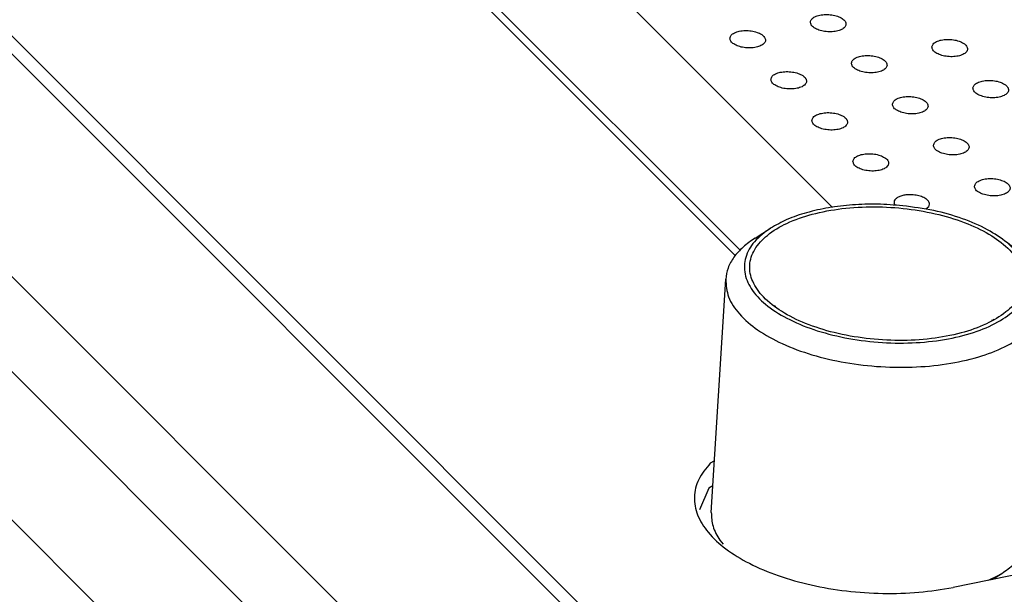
# Model space of a CAD drawing. Header units: inches. Extents: x 155 to 996, y 103 to 697.
# Tile 55 of 81: x 733 to 760, y 424 to 440. Entities that reach past the tile are written whole.
import ezdxf

# ---------------------------------------------------------------- set-up
doc = ezdxf.new("R2010")
doc.units = ezdxf.units.IN

# ---------------------------------------------------------------- blocks, each defined once
blk = doc.blocks.new('E8021-26512__32', base_point=(710.349, 425.586))
at = {"color": 7, "linetype": 'Continuous'}
for p, q in [((710.638, 480.008), (755.605, 434.998)), ((732.141, 454.685), (753.01, 433.796)), ((757.366, 435.058), (757.334, 435.115)), ((758.307, 435.013), (758.228, 434.948))]:
    blk.add_line(p, q, dxfattribs=at)
for points, knots in [([(754.986, 440.205), (754.992, 440.176), (755.005, 440.108), (755.101, 440.032), (755.228, 439.973), (755.386, 439.937), (755.555, 439.926), (755.716, 439.943), (755.851, 439.986), (755.95, 440.049), (755.997, 440.143), (755.962, 440.242), (755.871, 440.317), (755.742, 440.376), (755.585, 440.412), (755.416, 440.423), (755.254, 440.406), (755.121, 440.363), (755.016, 440.3), (754.995, 440.234), (754.986, 440.205)], [0, 0, 0, 0, 0.088201, 0.201564, 0.345167, 0.510862, 0.68451, 0.850206, 0.993808, 1.107172, 1.195372, 1.283573, 1.396937, 1.540539, 1.706235, 1.879883, 2.045578, 2.189181, 2.302544, 2.390745, 2.390745, 2.390745, 2.390745]), ([(752.727, 439.752), (752.732, 439.722), (752.745, 439.654), (752.841, 439.579), (752.968, 439.52), (753.126, 439.483), (753.295, 439.473), (753.456, 439.49), (753.591, 439.532), (753.69, 439.596), (753.737, 439.69), (753.702, 439.788), (753.612, 439.864), (753.483, 439.923), (753.325, 439.959), (753.156, 439.97), (752.995, 439.953), (752.861, 439.91), (752.757, 439.847), (752.736, 439.781), (752.727, 439.752)], [0, 0, 0, 0, 0.088201, 0.201564, 0.345167, 0.510862, 0.68451, 0.850206, 0.993808, 1.107172, 1.195372, 1.283573, 1.396937, 1.540539, 1.706235, 1.879883, 2.045578, 2.189181, 2.302544, 2.390745, 2.390745, 2.390745, 2.390745]), ([(758.398, 439.506), (758.403, 439.476), (758.416, 439.408), (758.512, 439.332), (758.639, 439.274), (758.798, 439.237), (758.966, 439.227), (759.127, 439.244), (759.262, 439.286), (759.361, 439.35), (759.408, 439.443), (759.373, 439.542), (759.283, 439.617), (759.154, 439.676), (758.996, 439.713), (758.828, 439.723), (758.666, 439.707), (758.533, 439.664), (758.428, 439.6), (758.407, 439.535), (758.398, 439.506)], [0, 0, 0, 0, 0.088201, 0.201564, 0.345167, 0.510862, 0.68451, 0.850206, 0.993808, 1.107172, 1.195372, 1.283573, 1.396937, 1.540539, 1.706235, 1.879883, 2.045578, 2.189181, 2.302544, 2.390745, 2.390745, 2.390745, 2.390745]), ([(756.138, 439.053), (756.143, 439.023), (756.156, 438.955), (756.252, 438.879), (756.379, 438.82), (756.538, 438.784), (756.706, 438.773), (756.867, 438.79), (757.003, 438.833), (757.102, 438.897), (757.149, 438.99), (757.113, 439.089), (757.023, 439.164), (756.894, 439.223), (756.736, 439.26), (756.568, 439.27), (756.406, 439.253), (756.273, 439.21), (756.168, 439.147), (756.147, 439.081), (756.138, 439.053)], [0, 0, 0, 0, 0.088201, 0.201564, 0.345167, 0.510862, 0.68451, 0.850206, 0.993808, 1.107172, 1.195372, 1.283573, 1.396937, 1.540539, 1.706235, 1.879883, 2.045578, 2.189181, 2.302544, 2.390745, 2.390745, 2.390745, 2.390745]), ([(753.878, 438.599), (753.884, 438.57), (753.896, 438.502), (753.993, 438.426), (754.12, 438.367), (754.278, 438.331), (754.447, 438.32), (754.608, 438.337), (754.743, 438.38), (754.842, 438.443), (754.889, 438.537), (754.854, 438.636), (754.763, 438.711), (754.634, 438.77), (754.477, 438.806), (754.308, 438.817), (754.146, 438.8), (754.013, 438.757), (753.908, 438.694), (753.887, 438.628), (753.878, 438.599)], [0, 0, 0, 0, 0.088201, 0.201564, 0.345167, 0.510862, 0.68451, 0.850206, 0.993808, 1.107172, 1.195372, 1.283573, 1.396937, 1.540539, 1.706235, 1.879883, 2.045578, 2.189181, 2.302544, 2.390745, 2.390745, 2.390745, 2.390745]), ([(759.549, 438.353), (759.555, 438.323), (759.568, 438.255), (759.664, 438.18), (759.791, 438.121), (759.949, 438.084), (760.118, 438.074), (760.279, 438.091), (760.414, 438.133), (760.513, 438.197), (760.56, 438.291), (760.525, 438.389), (760.435, 438.465), (760.306, 438.524), (760.148, 438.56), (759.979, 438.571), (759.817, 438.554), (759.684, 438.511), (759.579, 438.448), (759.559, 438.382), (759.549, 438.353)], [0, 0, 0, 0, 0.088201, 0.201564, 0.345167, 0.510862, 0.68451, 0.850206, 0.993808, 1.107172, 1.195372, 1.283573, 1.396937, 1.540539, 1.706235, 1.879883, 2.045578, 2.189181, 2.302544, 2.390745, 2.390745, 2.390745, 2.390745]), ([(757.29, 437.9), (757.295, 437.87), (757.308, 437.802), (757.404, 437.726), (757.531, 437.668), (757.689, 437.631), (757.858, 437.621), (758.019, 437.637), (758.154, 437.68), (758.253, 437.744), (758.3, 437.837), (758.265, 437.936), (758.175, 438.011), (758.046, 438.07), (757.888, 438.107), (757.719, 438.117), (757.558, 438.101), (757.425, 438.058), (757.32, 437.994), (757.299, 437.929), (757.29, 437.9)], [0, 0, 0, 0, 0.088201, 0.201564, 0.345167, 0.510862, 0.68451, 0.850206, 0.993808, 1.107172, 1.195372, 1.283573, 1.396937, 1.540539, 1.706235, 1.879883, 2.045578, 2.189181, 2.302544, 2.390745, 2.390745, 2.390745, 2.390745]), ([(755.03, 437.446), (755.035, 437.417), (755.048, 437.349), (755.144, 437.273), (755.271, 437.214), (755.43, 437.178), (755.598, 437.167), (755.759, 437.184), (755.895, 437.227), (755.993, 437.291), (756.04, 437.384), (756.005, 437.483), (755.915, 437.558), (755.786, 437.617), (755.628, 437.654), (755.46, 437.664), (755.298, 437.647), (755.165, 437.604), (755.06, 437.541), (755.039, 437.475), (755.03, 437.446)], [0, 0, 0, 0, 0.088201, 0.201564, 0.345167, 0.510862, 0.68451, 0.850206, 0.993808, 1.107172, 1.195372, 1.283573, 1.396937, 1.540539, 1.706235, 1.879883, 2.045578, 2.189181, 2.302544, 2.390745, 2.390745, 2.390745, 2.390745]), ([(758.441, 436.747), (758.447, 436.717), (758.46, 436.649), (758.556, 436.574), (758.683, 436.515), (758.841, 436.478), (759.01, 436.468), (759.171, 436.485), (759.306, 436.527), (759.405, 436.591), (759.452, 436.685), (759.417, 436.783), (759.326, 436.859), (759.197, 436.918), (759.04, 436.954), (758.871, 436.965), (758.709, 436.948), (758.576, 436.905), (758.471, 436.842), (758.45, 436.776), (758.441, 436.747)], [0, 0, 0, 0, 0.088201, 0.201564, 0.345167, 0.510862, 0.68451, 0.850206, 0.993808, 1.107172, 1.195372, 1.283573, 1.396937, 1.540539, 1.706235, 1.879883, 2.045578, 2.189181, 2.302544, 2.390745, 2.390745, 2.390745, 2.390745]), ([(756.181, 436.294), (756.187, 436.264), (756.2, 436.196), (756.296, 436.12), (756.423, 436.062), (756.581, 436.025), (756.75, 436.015), (756.911, 436.031), (757.046, 436.074), (757.145, 436.138), (757.192, 436.231), (757.157, 436.33), (757.067, 436.405), (756.938, 436.464), (756.78, 436.501), (756.611, 436.511), (756.45, 436.495), (756.316, 436.452), (756.212, 436.388), (756.191, 436.323), (756.181, 436.294)], [0, 0, 0, 0, 0.088201, 0.201564, 0.345167, 0.510862, 0.68451, 0.850206, 0.993808, 1.107172, 1.195372, 1.283573, 1.396937, 1.540539, 1.706235, 1.879883, 2.045578, 2.189181, 2.302544, 2.390745, 2.390745, 2.390745, 2.390745]), ([(759.593, 435.594), (759.598, 435.565), (759.611, 435.497), (759.707, 435.421), (759.834, 435.362), (759.993, 435.326), (760.161, 435.315), (760.322, 435.332), (760.458, 435.375), (760.557, 435.438), (760.604, 435.532), (760.568, 435.631), (760.478, 435.706), (760.349, 435.765), (760.191, 435.801), (760.023, 435.812), (759.861, 435.795), (759.728, 435.752), (759.623, 435.689), (759.602, 435.623), (759.593, 435.594)], [0, 0, 0, 0, 0.088201, 0.201564, 0.345167, 0.510862, 0.68451, 0.850206, 0.993808, 1.107172, 1.195372, 1.283573, 1.396937, 1.540539, 1.706235, 1.879883, 2.045578, 2.189181, 2.302544, 2.390745, 2.390745, 2.390745, 2.390745]), ([(757.793, 435.354), (757.75, 435.353), (757.668, 435.351), (757.553, 435.328), (757.456, 435.292), (757.383, 435.243), (757.335, 435.182), (757.335, 435.136), (757.334, 435.115)], [0, 0, 0, 0, 0.1276898, 0.2461308, 0.3501104, 0.4368118, 0.5077141, 0.5710311, 0.5710311, 0.5710311, 0.5710311]), ([(758.307, 435.013), (758.319, 435.038), (758.344, 435.09), (758.304, 435.181), (758.22, 435.251), (758.099, 435.307), (757.953, 435.345), (757.847, 435.351), (757.793, 435.354)], [0, 0, 0, 0, 0.0807893, 0.1649824, 0.2721815, 0.4060337, 0.5600074, 0.7227105, 0.7227105, 0.7227105, 0.7227105])]:
    blk.add_open_spline(points, degree=3, knots=knots, dxfattribs=at)
blk = doc.blocks.new('E8021-66412_MUXIP01_4', base_point=(710.349, 425.586))
blk.add_blockref('E8021-26512__32', (710.349, 425.586))
blk = doc.blocks.new('E8021-24140', base_point=(199.013, 250.256))
at = {"color": 7, "linetype": 'Continuous'}
for p, q in [((754.378, 408.549), (681.755, 481.242)), ((681.512, 477.313), (751.265, 407.494)), ((709.969, 476.593), (752.877, 433.644)), ((726.065, 446.317), (760.298, 412.052)), ((725.83, 446.054), (760.062, 411.789)), ((725.466, 440.161), (756.603, 408.995)), ((752.293, 427.876), (752.176, 427.807)), ((752.133, 427.108), (751.869, 426.495)), ((752.249, 427.177), (752.133, 427.108)), ((761.658, 424.855), (758.989, 424.319))]:
    blk.add_line(p, q, dxfattribs=at)
blk.add_open_spline([(752.176, 427.807), (752.054, 427.662), (751.823, 427.387), (751.692, 426.858), (751.796, 426.326), (752.117, 425.824), (752.622, 425.367), (753.292, 424.964), (754.1, 424.627), (755.015, 424.371), (756.001, 424.204), (757.015, 424.137), (758.019, 424.161), (758.671, 424.267), (758.989, 424.319)], degree=3, knots=[0, 0, 0, 0, 0.561372, 1.06519, 1.573893, 2.147611, 2.82082, 3.602004, 4.481814, 5.439582, 6.447604, 7.474221, 8.486404, 9.452184, 9.452184, 9.452184, 9.452184], dxfattribs=at)
blk = doc.blocks.new('E8021-21700_2', base_point=(752.187, 424.52))
at = {"color": 7, "linetype": 'Continuous'}
for p, q in [((753.434, 434.137), (753.868, 434.414)), ((760.912, 433.676), (760.515, 434.004)), ((752.203, 426.429), (752.607, 432.977)), ((761.186, 425.875), (761.59, 432.423)), ((753.982, 432.239), (753.981, 432.236)), ((753.981, 432.236), (753.981, 432.235)), ((753.998, 432.222), (753.982, 432.239)), ((753.982, 432.233), (753.987, 432.227)), ((753.987, 432.227), (753.996, 432.211)), ((753.996, 432.211), (753.995, 432.206)), ((754.002, 432.21), (753.998, 432.222)), ((754.011, 432.195), (754.002, 432.21)), ((760.09, 431.812), (760.088, 431.811)), ((760.09, 431.812), (760.089, 431.842)), ((760.131, 431.861), (760.09, 431.812)), ((760.116, 431.824), (760.118, 431.833)), ((760.118, 431.833), (760.13, 431.845)), ((760.13, 431.845), (760.131, 431.854)), ((760.131, 431.854), (760.131, 431.861)), ((752.442, 425.648), (752.533, 425.533)), ((759.99, 424.52), (760.242, 424.644)), ((760.099, 424.549), (760.359, 424.715)), ((760.242, 424.644), (760.359, 424.715)), ((760.076, 424.538), (760.099, 424.549))]:
    blk.add_line(p, q, dxfattribs=at)
for points, knots in [([(757.577, 435.044), (757.34, 435.063), (756.871, 435.099), (756.174, 435.077), (755.507, 434.999), (754.892, 434.862), (754.34, 434.679), (754.019, 434.499), (753.868, 434.414)], [0, 0, 0, 0, 0.710223, 1.411359, 2.086806, 2.721435, 3.302691, 3.82198, 3.82198, 3.82198, 3.82198]), ([(760.968, 432.899), (760.953, 433.055), (760.92, 433.39), (760.57, 433.839), (760.06, 434.234), (759.381, 434.565), (758.581, 434.817), (757.698, 434.975), (756.783, 435.032), (755.888, 434.983), (755.062, 434.831), (754.35, 434.586), (753.789, 434.257), (753.404, 433.854), (753.24, 433.376), (753.344, 432.882), (753.676, 432.434), (754.193, 432.039), (754.869, 431.708), (755.67, 431.456), (756.553, 431.298), (757.468, 431.241), (758.363, 431.29), (759.189, 431.442), (759.903, 431.687), (760.458, 432.016), (760.86, 432.418), (760.934, 432.747), (760.968, 432.899)], [0, 0, 0, 0, 0.460374, 0.994454, 1.638695, 2.394751, 3.242745, 4.150315, 5.078447, 5.986018, 6.834012, 7.590067, 8.234308, 8.768389, 9.228762, 9.689136, 10.223217, 10.867458, 11.623513, 12.471507, 13.379078, 14.30721, 15.21478, 16.062774, 16.818829, 17.46307, 17.997151, 18.457525, 18.457525, 18.457525, 18.457525]), ([(760.515, 434.004), (760.333, 434.133), (759.944, 434.411), (759.239, 434.7), (758.44, 434.93), (757.869, 435.005), (757.577, 435.044)], [0, 0, 0, 0, 0.667613, 1.431343, 2.270347, 3.15556, 3.15556, 3.15556, 3.15556]), ([(753.868, 434.414), (753.706, 434.296), (753.408, 434.079), (753.133, 433.613), (753.115, 433.101), (753.357, 432.615), (753.804, 432.182), (754.427, 431.808), (755.197, 431.507), (756.072, 431.295), (757.005, 431.183), (757.945, 431.179), (758.84, 431.282), (759.64, 431.486), (760.304, 431.781), (760.801, 432.156), (761.101, 432.609), (761.146, 433.119), (760.931, 433.615), (760.662, 433.867), (760.515, 434.004)], [0, 0, 0, 0, 0.597754, 1.098518, 1.562409, 2.070962, 2.680271, 3.406686, 4.23891, 5.149296, 6.100909, 7.052521, 7.962907, 8.795132, 9.521547, 10.130857, 10.639409, 11.103301, 11.604065, 12.201818, 12.201818, 12.201818, 12.201818]), ([(753.434, 434.137), (753.317, 434.055), (753.095, 433.901), (752.836, 433.613), (752.658, 433.305), (752.624, 433.084), (752.607, 432.977)], [0, 0, 0, 0, 0.427714, 0.808915, 1.152842, 1.475591, 1.475591, 1.475591, 1.475591]), ([(761.59, 432.423), (761.587, 432.531), (761.58, 432.755), (761.441, 433.083), (761.22, 433.4), (761.018, 433.58), (760.912, 433.676)], [0, 0, 0, 0, 0.32275, 0.666677, 1.04788, 1.475595, 1.475595, 1.475595, 1.475595]), ([(752.607, 432.977), (752.621, 432.809), (752.652, 432.449), (753.001, 431.957), (753.52, 431.517), (754.216, 431.137), (755.047, 430.833), (755.978, 430.619), (756.963, 430.505), (757.955, 430.497), (758.906, 430.595), (759.768, 430.795), (760.505, 431.086), (761.074, 431.459), (761.481, 431.904), (761.555, 432.258), (761.59, 432.423)], [0, 0, 0, 0, 0.49828, 1.066865, 1.74395, 2.535772, 3.427691, 4.392406, 5.395243, 6.398081, 7.362797, 8.254717, 9.046539, 9.723626, 10.292212, 10.790492, 10.790492, 10.790492, 10.790492]), ([(752.203, 426.429), (752.209, 426.295), (752.222, 426.015), (752.366, 425.774), (752.442, 425.648)], [0, 0, 0, 0, 0.3954024, 0.8282662, 0.8282662, 0.8282662, 0.8282662]), ([(760.359, 424.715), (760.477, 424.797), (760.699, 424.951), (760.958, 425.239), (761.136, 425.547), (761.17, 425.768), (761.186, 425.875)], [0, 0, 0, 0, 0.427713, 0.808914, 1.152841, 1.47559, 1.47559, 1.47559, 1.47559])]:
    blk.add_open_spline(points, degree=3, knots=knots, dxfattribs=at)
blk = doc.blocks.new('E8021-64140', base_point=(199.013, 250.256))
for name, p in [('E8021-24140', (199.013, 250.256)), ('E8021-21700_2', (752.187, 424.52))]:
    blk.add_blockref(name, p)
blk = doc.blocks.new('E8021-96540__50', base_point=(199.013, 250.256))
for name, p in [('E8021-64140', (199.013, 250.256)), ('E8021-66412_MUXIP01_4', (710.349, 425.586))]:
    blk.add_blockref(name, p)
blk = doc.blocks.new('Gen1', base_point=(572.3, 417.2))
blk.add_blockref('E8021-96540__50', (199.013, 250.256))

msp = doc.modelspace()

# ---------------------------------------------------------------- block references
msp.add_blockref('Gen1', (572.3, 417.2))

doc.saveas('drawing.dxf')
